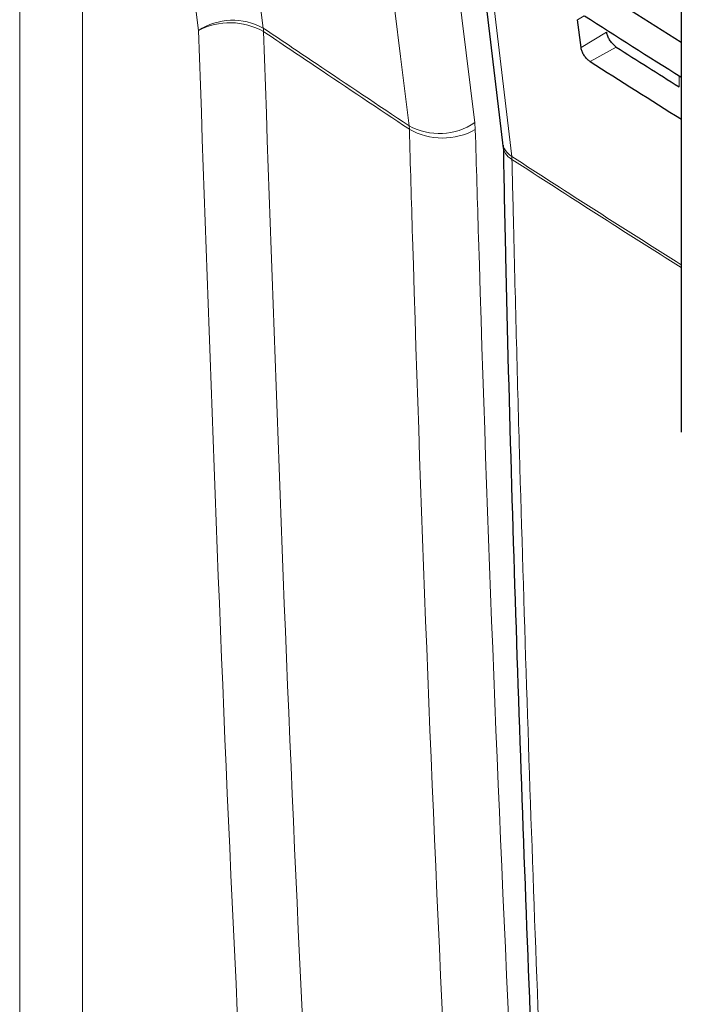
# Paper-space layout 'Blatt2' of a CAD drawing. Header units: millimetres. Extents: x 5 to 418, y 2 to 292.
# Tile 10 of 93: x 129.38 to 136.63, y 140.63 to 151.41. Entities that reach past the tile are written whole.
import ezdxf

# ---------------------------------------------------------------- set-up
doc = ezdxf.new("R2010")
doc.units = ezdxf.units.MM

psp = doc.layouts.new('Blatt2')

# ---------------------------------------------------------------- linework, layer by layer
at = {"color": 7, "linetype": 'Continuous', "lineweight": 18}
for p, q in [((129.381, 127.396), (129.381, 161.325)), ((130.069, 161.315), (130.069, 127.385)), ((135.563, 151.456), (135.491, 151.412)), ((135.809, 151.276), (135.528, 151.108)), ((135.914, 151.113), (135.627, 150.954)), ((136.603, 150.676), (136.603, 150.797)), ((134.37, 150.208), (134.365, 150.284)), ((133.648, 150.212), (133.645, 150.25)), ((134.772, 149.882), (134.77, 149.915))]:
    psp.add_line(p, q, dxfattribs=at)
at = {"color": 7, "linetype": 'Continuous', "lineweight": 25}
for p, q in [((133.394, 160.802), (134.669, 150.063)), ((136.626, 160.558), (136.626, 146.894)), ((135.528, 151.108), (135.491, 151.412))]:
    psp.add_line(p, q, dxfattribs=at)
at = {"color": 7, "linetype": 'Continuous', "lineweight": 18, "flags": 128}
for points in [[(130.674, 162.157), (130.77, 161.397), (131.155, 158.359), (131.541, 155.32), (132.048, 151.321)], [(131.339, 151.295), (131.009, 153.901), (130.659, 156.657), (130.135, 160.792), (130.069, 161.315)], [(133.645, 150.25), (133.551, 151.008), (133.178, 154.038), (132.805, 157.069), (132.313, 161.06)], [(133.033, 161.094), (133.183, 159.874), (133.691, 155.751), (134.03, 153.001), (134.365, 150.284)], [(133.495, 160.654), (133.567, 160.052), (133.852, 157.646), (134.77, 149.915)]]:
    psp.add_lwpolyline(points, dxfattribs=at)
at = {"color": 7, "linetype": 'Continuous', "lineweight": 18}
for centre, radius, start, end in [((131.715, 150.718), 0.688, 61.1102, 123.1325), ((131.684, 150.636), 0.743, 60.4366, 117.6295), ((131.659, 151.273), 0.392, 1.3899, 7.003), ((133.977, 150.851), 0.686, 241.0203, 304.3931), ((134.013, 150.857), 0.741, 240.4753, 298.8593), ((134.876, 150.096), 0.21, 188.8721, 239.5969), ((134.864, 150.053), 0.194, 184.064, 241.5526), ((228.783, 294.872), 172.775, 237.03446, 237.76528), ((228.732, 294.757), 172.677, 237.03406, 237.76451)]:
    psp.add_arc(centre, radius, start, end, dxfattribs=at)
at = {"color": 7, "linetype": 'Continuous', "lineweight": 25}
for centre, major_axis, ratio, start_param, end_param in [((282.42, 225.775), (198.098, -2.943), 0.567125, 3.88542, 3.893756), ((283.076, 231.361), (198.95, 3.061), 0.587275, 3.868173, 3.876054), ((282.421, 224.796), (197.534, -2.934), 0.567125, 3.885277, 3.890463), ((282.421, 224.796), (197.937, -2.94), 0.567125, 3.885379, 3.892872)]:
    psp.add_ellipse(centre, major_axis=major_axis, ratio=ratio, start_param=start_param, end_param=end_param, dxfattribs=at)
at = {"color": 7, "linetype": 'Continuous', "lineweight": 18}
for points, knots in [([(132.509, 128.513), (132.42, 129.759), (132.108, 134.142), (131.673, 141.711), (131.45, 148.104), (131.339, 151.295)], [0, 0, 0, 0, 0.165898, 0.583778, 1, 1, 1, 1]), ([(132.048, 151.321), (132.241, 151.191), (132.772, 150.834), (133.305, 150.477), (133.645, 150.25)], [0, 0, 0, 0, 0.363001, 1, 1, 1, 1]), ([(132.051, 151.283), (132.161, 148.095), (132.384, 141.707), (132.818, 134.144), (133.13, 129.764), (133.219, 128.52)], [0, 0, 0, 0, 0.416221, 0.834102, 1, 1, 1, 1]), ([(133.648, 150.212), (133.308, 150.439), (132.775, 150.795), (132.243, 151.153), (132.051, 151.283)], [0, 0, 0, 0, 0.637019, 1, 1, 1, 1]), ([(134.582, 130.382), (134.398, 133.399), (134.023, 139.568), (133.765, 146.212), (133.659, 149.818), (133.648, 150.212)], [0, 0, 0, 0, 0.460212, 0.940949, 1, 1, 1, 1]), ([(134.37, 150.208), (134.382, 149.814), (134.488, 146.211), (134.745, 139.572), (135.12, 133.408), (135.304, 130.394)], [0, 0, 0, 0, 0.059051, 0.539788, 1, 1, 1, 1]), ([(134.772, 149.882), (134.777, 149.668), (134.802, 148.595), (134.92, 144.101), (135.151, 137.728), (135.446, 132.274), (135.56, 130.18)], [0, 0, 0, 0, 0.032288, 0.161438, 0.678067, 1, 1, 1, 1])]:
    psp.add_open_spline(points, degree=3, knots=knots, dxfattribs=at)
at = {"color": 7, "linetype": 'Continuous', "lineweight": 25}
for points, knots in [([(135.914, 151.113), (135.908, 151.117), (135.893, 151.128), (135.867, 151.154), (135.84, 151.191), (135.82, 151.232), (135.811, 151.26), (135.809, 151.274), (135.809, 151.276)], [0, 0, 0, 0, 0.1104144, 0.3224465, 0.5339362, 0.7459886, 0.9597301, 1, 1, 1, 1]), ([(135.627, 150.954), (135.622, 150.957), (135.608, 150.967), (135.584, 150.991), (135.558, 151.027), (135.538, 151.065), (135.53, 151.092), (135.528, 151.106), (135.528, 151.108)], [0, 0, 0, 0, 0.104817, 0.316872, 0.528361, 0.740382, 0.954071, 1, 1, 1, 1]), ([(134.668, 150.06), (134.669, 150.058), (134.67, 150.05), (134.671, 150.035), (134.671, 150.025)], [0, 0, 0, 0, 0.36939, 1, 1, 1, 1]), ([(134.676, 150.039), (134.684, 149.631), (134.726, 147.544), (134.843, 143.804), (135.031, 138.82), (135.237, 134.33), (135.398, 131.513), (135.465, 130.337)], [0, 0, 0, 0, 0.0612246, 0.3135931, 0.5660969, 0.8186987, 1, 1, 1, 1])]:
    psp.add_open_spline(points, degree=3, knots=knots, dxfattribs=at)

doc.saveas('drawing.dxf')
